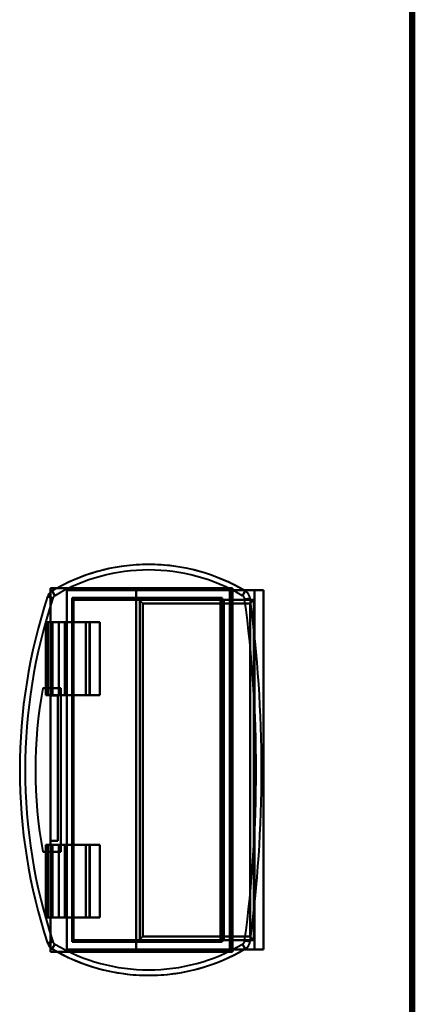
# Model space of a CAD drawing. Header units: millimetres. Extents: x -1087 to 1688, y -120 to 1010.
# Tile 70 of 86: x 112 to 221, y 469 to 740. Entities that reach past the tile are written whole.
import ezdxf

# ---------------------------------------------------------------- set-up
doc = ezdxf.new("R2010")
doc.units = ezdxf.units.MM
doc.layers.add('G-IMPT', color=8, linetype='Continuous', lineweight=40)

# ---------------------------------------------------------------- blocks, each defined once
blk = doc.blocks.new('NEXA 700 CALQUES_dwg-751640-Arrière')
at = {"layer": 'G-IMPT'}
for p, q in [((220.47, 129.47), (220.47, 937.27)), ((121.39, 582.58), (122.15, 581.29)), ((122.15, 581.29), (121.39, 582.58)), ((170.27, 582.77), (170.27, 483.97)), ((170.73, 582.77), (170.27, 582.77)), ((170.27, 582.77), (170.73, 582.77)), ((174.47, 582.58), (173.7, 581.29)), ((173.7, 581.29), (174.47, 582.58)), ((177.07, 582.77), (179.47, 582.77)), ((179.47, 582.77), (177.07, 582.77)), ((179.47, 483.97), (179.47, 582.77)), ((120.16, 581.05), (121.58, 580.58)), ((121.58, 580.58), (120.16, 581.05)), ((167.67, 580.17), (167.67, 486.57)), ((167.67, 580.17), (168.56, 580.17)), ((168.56, 580.17), (167.67, 580.17)), ((175.81, 580.55), (174.33, 580.35)), ((174.33, 580.35), (175.81, 580.55)), ((119.67, 573.97), (119.67, 553.97)), ((119.67, 573.97), (119.98, 573.97)), ((119.98, 573.97), (119.67, 573.97)), ((121.53, 573.97), (124.91, 573.97)), ((124.91, 573.97), (121.53, 573.97)), ((125.19, 573.97), (123.26, 573.97)), ((123.26, 573.97), (125.19, 573.97)), ((131.89, 573.97), (130.69, 573.97)), ((130.69, 573.97), (131.89, 573.97)), ((131.89, 553.97), (131.89, 573.97)), ((119.98, 553.97), (119.67, 553.97)), ((119.67, 553.97), (119.98, 553.97)), ((124.91, 553.97), (121.53, 553.97)), ((121.53, 553.97), (124.91, 553.97)), ((123.26, 553.97), (125.19, 553.97)), ((125.19, 553.97), (123.26, 553.97)), ((130.69, 553.97), (131.89, 553.97)), ((131.89, 553.97), (130.69, 553.97)), ((119.67, 512.77), (119.67, 492.77)), ((119.67, 512.77), (119.98, 512.77)), ((119.98, 512.77), (119.67, 512.77)), ((121.53, 512.77), (124.91, 512.77)), ((124.91, 512.77), (121.53, 512.77)), ((125.19, 512.77), (123.26, 512.77)), ((123.26, 512.77), (125.19, 512.77)), ((131.89, 512.77), (130.69, 512.77)), ((130.69, 512.77), (131.89, 512.77)), ((131.89, 492.77), (131.89, 512.77)), ((119.98, 492.77), (119.67, 492.77)), ((119.67, 492.77), (119.98, 492.77)), ((124.91, 492.77), (121.53, 492.77)), ((121.53, 492.77), (124.91, 492.77)), ((123.26, 492.77), (125.19, 492.77)), ((125.19, 492.77), (123.26, 492.77)), ((130.69, 492.77), (131.89, 492.77)), ((131.89, 492.77), (130.69, 492.77)), ((120.16, 485.69), (121.58, 486.16)), ((121.58, 486.16), (120.16, 485.69)), ((122.15, 485.45), (121.39, 484.17)), ((121.39, 484.17), (122.15, 485.45)), ((168.56, 486.57), (167.67, 486.57)), ((167.67, 486.57), (168.56, 486.57)), ((174.47, 484.17), (173.7, 485.45)), ((173.7, 485.45), (174.47, 484.17)), ((175.81, 486.2), (174.33, 486.4)), ((174.33, 486.4), (175.81, 486.2)), ((170.27, 483.97), (170.73, 483.97)), ((170.73, 483.97), (170.27, 483.97)), ((179.47, 483.97), (177.07, 483.97)), ((177.07, 483.97), (179.47, 483.97))]:
    blk.add_line(p, q, dxfattribs=at)
at = {"layer": 'G-IMPT', "flags": 128}
for points in [[(219.87, 937.27), (219.87, 735.32), (219.87, 533.37), (219.87, 331.42), (219.87, 129.47)], [(219.87, 937.27), (219.87, 735.32), (219.87, 533.37), (219.87, 331.42), (219.87, 129.47)], [(219.87, 129.47), (219.87, 331.42), (219.87, 533.37), (219.87, 735.32), (219.87, 937.27)], [(219.97, 129.47), (219.97, 331.42), (219.97, 533.37), (219.97, 735.32), (219.97, 937.27)], [(219.97, 937.27), (219.97, 735.32), (219.97, 533.37), (219.97, 331.42), (219.97, 129.47)], [(219.97, 129.47), (219.97, 331.42), (219.97, 533.37), (219.97, 735.32), (219.97, 937.27)], [(220.37, 128.97), (220.37, 331.17), (220.37, 533.37), (220.37, 735.57), (220.37, 937.77)], [(220.37, 128.97), (220.37, 331.17), (220.37, 533.37), (220.37, 735.57), (220.37, 937.77)], [(220.37, 937.77), (220.37, 735.57), (220.37, 533.37), (220.37, 331.17), (220.37, 128.97)], [(220.47, 937.77), (220.47, 735.57), (220.47, 533.37), (220.47, 331.17), (220.47, 128.97)], [(220.47, 937.27), (220.47, 735.32), (220.47, 533.37), (220.47, 331.42), (220.47, 129.47)], [(220.47, 129.47), (220.47, 331.42), (220.47, 533.37), (220.47, 735.32), (220.47, 937.27)], [(220.47, 937.27), (220.47, 735.32), (220.47, 533.37), (220.47, 331.42), (220.47, 129.47)], [(220.47, 937.27), (220.47, 735.32), (220.47, 533.37), (220.47, 331.42), (220.47, 129.47)], [(220.47, 129.47), (220.47, 331.42), (220.47, 533.37), (220.47, 735.32), (220.47, 937.27)], [(220.47, 129.47), (220.47, 331.42), (220.47, 533.37), (220.47, 735.32), (220.47, 937.27)], [(220.97, 128.97), (220.97, 331.17), (220.97, 533.37), (220.97, 735.57), (220.97, 937.77)], [(220.97, 128.97), (220.97, 331.17), (220.97, 533.37), (220.97, 735.57), (220.97, 937.77)], [(220.97, 937.77), (220.97, 735.57), (220.97, 533.37), (220.97, 331.17), (220.97, 128.97)], [(220.97, 937.77), (220.97, 735.57), (220.97, 533.37), (220.97, 331.17), (220.97, 128.97)], [(120.97, 583.37), (120.97, 575.99), (120.97, 568.61), (120.97, 561.23), (120.97, 553.85)], [(120.97, 582.28), (120.97, 582.55), (120.97, 582.82), (120.97, 583.1), (120.97, 583.37)], [(120.97, 583.37), (121.42, 583.37), (121.87, 583.37), (122.32, 583.37), (122.77, 583.37)], [(170.97, 583.37), (158.47, 583.37), (145.97, 583.37), (133.47, 583.37), (120.97, 583.37)], [(120.97, 583.37), (133.47, 583.37), (145.97, 583.37), (158.47, 583.37), (170.97, 583.37)], [(120.97, 553.85), (120.97, 561.23), (120.97, 568.61), (120.97, 575.99), (120.97, 583.37)], [(122.77, 583.37), (122.32, 583.37), (121.87, 583.37), (121.42, 583.37), (120.97, 583.37)], [(120.97, 583.37), (120.97, 583.1), (120.97, 582.82), (120.97, 582.55), (120.97, 582.28)], [(120.97, 582.28), (120.97, 575.17), (120.97, 568.06), (120.97, 560.95), (120.97, 553.85)], [(120.97, 553.85), (120.97, 560.95), (120.97, 568.06), (120.97, 575.17), (120.97, 582.28)], [(170.97, 583.37), (158.92, 583.37), (146.87, 583.37), (134.82, 583.37), (122.77, 583.37)], [(122.77, 583.37), (134.82, 583.37), (146.87, 583.37), (158.92, 583.37), (170.97, 583.37)], [(170.27, 582.77), (159.07, 582.77), (147.87, 582.77), (136.67, 582.77), (125.47, 582.77)], [(125.47, 582.77), (130.22, 582.77), (134.97, 582.77), (139.72, 582.77), (144.47, 582.77)], [(125.47, 582.77), (125.47, 558.07), (125.47, 533.37), (125.47, 508.67), (125.47, 483.97)], [(144.47, 582.77), (139.72, 582.77), (134.97, 582.77), (130.22, 582.77), (125.47, 582.77)], [(125.47, 483.97), (125.47, 508.67), (125.47, 533.37), (125.47, 558.07), (125.47, 582.77)], [(125.47, 582.77), (136.67, 582.77), (147.87, 582.77), (159.07, 582.77), (170.27, 582.77)], [(177.07, 582.77), (168.92, 582.77), (160.77, 582.77), (152.62, 582.77), (144.47, 582.77)], [(144.47, 582.77), (144.47, 558.07), (144.47, 533.37), (144.47, 508.67), (144.47, 483.97)], [(144.47, 582.77), (152.62, 582.77), (160.77, 582.77), (168.92, 582.77), (177.07, 582.77)], [(144.47, 483.97), (144.47, 508.67), (144.47, 533.37), (144.47, 558.07), (144.47, 582.77)], [(170.27, 483.97), (170.27, 508.67), (170.27, 533.37), (170.27, 558.07), (170.27, 582.77)], [(170.27, 582.77), (170.27, 558.07), (170.27, 533.37), (170.27, 508.67), (170.27, 483.97)], [(170.27, 483.97), (170.27, 508.67), (170.27, 533.37), (170.27, 558.07), (170.27, 582.77)], [(170.27, 582.77), (170.27, 558.07), (170.27, 533.37), (170.27, 508.67), (170.27, 483.97)], [(170.73, 582.77), (170.73, 558.07), (170.73, 533.37), (170.73, 508.67), (170.73, 483.97)], [(170.73, 582.77), (172.91, 582.77), (175.1, 582.77), (177.28, 582.77), (179.47, 582.77)], [(170.73, 483.97), (170.73, 508.67), (170.73, 533.37), (170.73, 558.07), (170.73, 582.77)], [(179.47, 582.77), (177.28, 582.77), (175.1, 582.77), (172.91, 582.77), (170.73, 582.77)], [(170.97, 483.37), (170.97, 508.37), (170.97, 533.37), (170.97, 558.37), (170.97, 583.37)], [(170.97, 583.37), (170.97, 558.37), (170.97, 533.37), (170.97, 508.37), (170.97, 483.37)], [(170.97, 483.37), (170.97, 508.37), (170.97, 533.37), (170.97, 558.37), (170.97, 583.37)], [(170.97, 583.37), (170.97, 558.37), (170.97, 533.37), (170.97, 508.37), (170.97, 483.37)], [(177.07, 582.77), (177.07, 558.07), (177.07, 533.37), (177.07, 508.67), (177.07, 483.97)], [(177.07, 483.97), (177.07, 508.67), (177.07, 533.37), (177.07, 558.07), (177.07, 582.77)], [(179.47, 582.77), (179.47, 558.07), (179.47, 533.37), (179.47, 508.67), (179.47, 483.97)], [(179.47, 582.77), (179.47, 558.07), (179.47, 533.37), (179.47, 508.67), (179.47, 483.97)], [(179.47, 483.97), (179.47, 508.67), (179.47, 533.37), (179.47, 558.07), (179.47, 582.77)], [(179.47, 483.97), (179.47, 508.67), (179.47, 533.37), (179.47, 558.07), (179.47, 582.77)], [(126.9, 486.07), (126.9, 509.72), (126.9, 533.37), (126.9, 557.02), (126.9, 580.67)], [(126.9, 580.67), (137.22, 580.67), (147.54, 580.67), (157.85, 580.67), (168.17, 580.67)], [(168.17, 580.67), (157.85, 580.67), (147.54, 580.67), (137.22, 580.67), (126.9, 580.67)], [(126.9, 580.67), (126.9, 557.02), (126.9, 533.37), (126.9, 509.72), (126.9, 486.07)], [(127.3, 486.48), (127.3, 509.92), (127.3, 533.37), (127.3, 556.82), (127.3, 580.27)], [(127.3, 580.27), (127.3, 556.82), (127.3, 533.37), (127.3, 509.92), (127.3, 486.48)], [(127.52, 580.17), (131.9, 580.17), (136.29, 580.17), (140.67, 580.17), (145.05, 580.17)], [(145.05, 580.17), (140.67, 580.17), (136.29, 580.17), (131.9, 580.17), (127.52, 580.17)], [(127.52, 580.17), (137.56, 580.17), (147.6, 580.17), (157.63, 580.17), (167.67, 580.17)], [(167.67, 580.17), (157.63, 580.17), (147.6, 580.17), (137.56, 580.17), (127.52, 580.17)], [(145.05, 580.17), (153.01, 580.17), (160.96, 580.17), (168.92, 580.17), (176.87, 580.17)], [(176.87, 580.17), (168.92, 580.17), (160.96, 580.17), (153.01, 580.17), (145.05, 580.17)], [(145.49, 486.77), (145.49, 510.07), (145.49, 533.37), (145.49, 556.68), (145.49, 579.98)], [(145.49, 579.98), (145.49, 556.68), (145.49, 533.37), (145.49, 510.07), (145.49, 486.77)], [(167.67, 580.17), (167.67, 556.77), (167.67, 533.37), (167.67, 509.97), (167.67, 486.57)], [(167.67, 580.17), (167.67, 556.77), (167.67, 533.37), (167.67, 509.97), (167.67, 486.57)], [(167.67, 486.57), (167.67, 509.97), (167.67, 533.37), (167.67, 556.77), (167.67, 580.17)], [(167.67, 486.57), (167.67, 509.97), (167.67, 533.37), (167.67, 556.77), (167.67, 580.17)], [(168.17, 580.67), (168.17, 557.02), (168.17, 533.37), (168.17, 509.72), (168.17, 486.07)], [(168.17, 486.07), (168.17, 509.72), (168.17, 533.37), (168.17, 557.02), (168.17, 580.67)], [(176.87, 580.17), (174.79, 580.17), (172.71, 580.17), (170.64, 580.17), (168.56, 580.17)], [(168.56, 580.17), (168.56, 556.77), (168.56, 533.37), (168.56, 509.97), (168.56, 486.57)], [(168.56, 486.57), (168.56, 509.97), (168.56, 533.37), (168.56, 556.77), (168.56, 580.17)], [(168.56, 580.17), (170.64, 580.17), (172.71, 580.17), (174.79, 580.17), (176.87, 580.17)], [(176.87, 580.17), (176.87, 556.77), (176.87, 533.37), (176.87, 509.97), (176.87, 486.57)], [(176.87, 486.57), (176.87, 509.97), (176.87, 533.37), (176.87, 556.77), (176.87, 580.17)], [(176.87, 580.17), (176.87, 556.77), (176.87, 533.37), (176.87, 509.97), (176.87, 486.57)], [(176.87, 486.57), (176.87, 509.97), (176.87, 533.37), (176.87, 556.77), (176.87, 580.17)], [(146.29, 487.57), (146.29, 510.47), (146.29, 533.37), (146.29, 556.27), (146.29, 579.17)], [(146.29, 579.17), (153.69, 579.17), (161.08, 579.17), (168.48, 579.17), (175.87, 579.17)], [(146.29, 579.17), (146.29, 556.27), (146.29, 533.37), (146.29, 510.47), (146.29, 487.57)], [(175.87, 579.17), (168.48, 579.17), (161.08, 579.17), (153.69, 579.17), (146.29, 579.17)], [(175.87, 487.57), (175.87, 510.47), (175.87, 533.37), (175.87, 556.27), (175.87, 579.17)], [(175.87, 579.17), (175.87, 556.27), (175.87, 533.37), (175.87, 510.47), (175.87, 487.57)], [(119.71, 573.97), (119.7, 573.97), (119.69, 573.97), (119.68, 573.97), (119.67, 573.97)], [(119.67, 573.97), (119.67, 568.97), (119.67, 563.97), (119.67, 558.97), (119.67, 553.97)], [(119.67, 553.97), (119.67, 558.97), (119.67, 563.97), (119.67, 568.97), (119.67, 573.97)], [(119.67, 573.97), (119.68, 573.97), (119.69, 573.97), (119.7, 573.97), (119.71, 573.97)], [(121.53, 573.97), (121.08, 573.97), (120.62, 573.97), (120.16, 573.97), (119.71, 573.97)], [(119.71, 573.97), (119.71, 568.97), (119.71, 563.97), (119.71, 558.97), (119.71, 553.97)], [(119.71, 553.97), (119.71, 558.97), (119.71, 563.97), (119.71, 568.97), (119.71, 573.97)], [(119.71, 573.97), (120.16, 573.97), (120.62, 573.97), (121.08, 573.97), (121.53, 573.97)], [(119.98, 573.97), (119.98, 568.97), (119.98, 563.97), (119.98, 558.97), (119.98, 553.97)], [(119.98, 553.97), (119.98, 558.97), (119.98, 563.97), (119.98, 568.97), (119.98, 573.97)], [(119.98, 573.97), (120.05, 573.97), (120.12, 573.97), (120.18, 573.97), (120.25, 573.97)], [(120.25, 573.97), (120.18, 573.97), (120.12, 573.97), (120.05, 573.97), (119.98, 573.97)], [(120.25, 573.97), (120.25, 568.97), (120.25, 563.97), (120.25, 558.97), (120.25, 553.97)], [(120.25, 553.97), (120.25, 558.97), (120.25, 563.97), (120.25, 568.97), (120.25, 573.97)], [(120.25, 573.97), (121, 573.97), (121.75, 573.97), (122.51, 573.97), (123.26, 573.97)], [(123.26, 573.97), (122.51, 573.97), (121.75, 573.97), (121, 573.97), (120.25, 573.97)], [(121.53, 573.97), (121.53, 568.97), (121.53, 563.97), (121.53, 558.97), (121.53, 553.97)], [(121.53, 553.97), (121.53, 558.97), (121.53, 563.97), (121.53, 568.97), (121.53, 573.97)], [(123.26, 573.97), (123.26, 568.97), (123.26, 563.97), (123.26, 558.97), (123.26, 553.97)], [(123.26, 553.97), (123.26, 558.97), (123.26, 563.97), (123.26, 568.97), (123.26, 573.97)], [(124.91, 553.97), (124.91, 558.97), (124.91, 563.97), (124.91, 568.97), (124.91, 573.97)], [(134.51, 573.97), (132.11, 573.97), (129.71, 573.97), (127.31, 573.97), (124.91, 573.97)], [(124.91, 573.97), (124.91, 568.97), (124.91, 563.97), (124.91, 558.97), (124.91, 553.97)], [(124.91, 573.97), (127.31, 573.97), (129.71, 573.97), (132.11, 573.97), (134.51, 573.97)], [(125.19, 573.97), (125.19, 568.97), (125.19, 563.97), (125.19, 558.97), (125.19, 553.97)], [(125.19, 553.97), (125.19, 558.97), (125.19, 563.97), (125.19, 568.97), (125.19, 573.97)], [(125.19, 573.97), (126.57, 573.97), (127.94, 573.97), (129.32, 573.97), (130.69, 573.97)], [(130.69, 573.97), (129.32, 573.97), (127.94, 573.97), (126.57, 573.97), (125.19, 573.97)], [(130.69, 573.97), (130.69, 568.97), (130.69, 563.97), (130.69, 558.97), (130.69, 553.97)], [(130.69, 553.97), (130.69, 558.97), (130.69, 563.97), (130.69, 568.97), (130.69, 573.97)], [(131.66, 573.97), (131.66, 568.97), (131.66, 563.97), (131.66, 558.97), (131.66, 553.97)], [(134.51, 573.97), (133.8, 573.97), (133.08, 573.97), (132.37, 573.97), (131.66, 573.97)], [(131.66, 573.97), (132.37, 573.97), (133.08, 573.97), (133.8, 573.97), (134.51, 573.97)], [(131.66, 553.97), (131.66, 558.97), (131.66, 563.97), (131.66, 568.97), (131.66, 573.97)], [(134.51, 553.97), (134.51, 558.97), (134.51, 563.97), (134.51, 568.97), (134.51, 573.97)], [(134.51, 573.97), (134.51, 568.97), (134.51, 563.97), (134.51, 558.97), (134.51, 553.97)], [(118.8, 555.87), (120.05, 555.87), (121.3, 555.87), (122.55, 555.87), (123.8, 555.87)], [(123.8, 555.87), (122.55, 555.87), (121.3, 555.87), (120.05, 555.87), (118.8, 555.87)], [(118.8, 555.87), (120.05, 555.87), (121.3, 555.87), (122.55, 555.87), (123.8, 555.87)], [(123.8, 555.87), (122.55, 555.87), (121.3, 555.87), (120.05, 555.87), (118.8, 555.87)], [(123.8, 555.87), (123.8, 544.62), (123.8, 533.37), (123.8, 522.12), (123.8, 510.87)], [(123.8, 510.87), (123.8, 522.12), (123.8, 533.37), (123.8, 544.62), (123.8, 555.87)], [(123.8, 555.87), (123.8, 544.62), (123.8, 533.37), (123.8, 522.12), (123.8, 510.87)], [(123.8, 510.87), (123.8, 522.12), (123.8, 533.37), (123.8, 544.62), (123.8, 555.87)], [(119.67, 553.97), (119.68, 553.97), (119.69, 553.97), (119.7, 553.97), (119.71, 553.97)], [(119.71, 553.97), (119.7, 553.97), (119.69, 553.97), (119.68, 553.97), (119.67, 553.97)], [(119.71, 553.97), (120.16, 553.97), (120.62, 553.97), (121.08, 553.97), (121.53, 553.97)], [(121.53, 553.97), (121.08, 553.97), (120.62, 553.97), (120.16, 553.97), (119.71, 553.97)], [(120.25, 553.97), (120.18, 553.97), (120.12, 553.97), (120.05, 553.97), (119.98, 553.97)], [(119.98, 553.97), (120.05, 553.97), (120.12, 553.97), (120.18, 553.97), (120.25, 553.97)], [(123.26, 553.97), (122.51, 553.97), (121.75, 553.97), (121, 553.97), (120.25, 553.97)], [(120.25, 553.97), (121, 553.97), (121.75, 553.97), (122.51, 553.97), (123.26, 553.97)], [(122.97, 553.85), (122.47, 553.85), (121.97, 553.85), (121.47, 553.85), (120.97, 553.85)], [(120.97, 553.85), (120.97, 543.85), (120.97, 533.85), (120.97, 523.85), (120.97, 513.85)], [(120.97, 553.85), (121.47, 553.85), (121.97, 553.85), (122.47, 553.85), (122.97, 553.85)], [(122.97, 553.85), (122.47, 553.85), (121.97, 553.85), (121.47, 553.85), (120.97, 553.85)], [(120.97, 553.85), (121.47, 553.85), (121.97, 553.85), (122.47, 553.85), (122.97, 553.85)], [(120.97, 553.85), (120.97, 543.85), (120.97, 533.85), (120.97, 523.85), (120.97, 513.85)], [(120.97, 513.85), (120.97, 523.85), (120.97, 533.85), (120.97, 543.85), (120.97, 553.85)], [(120.97, 513.85), (120.97, 523.85), (120.97, 533.85), (120.97, 543.85), (120.97, 553.85)], [(122.97, 553.85), (122.97, 543.85), (122.97, 533.85), (122.97, 523.85), (122.97, 513.85)], [(122.97, 513.85), (122.97, 523.85), (122.97, 533.85), (122.97, 543.85), (122.97, 553.85)], [(122.97, 513.85), (122.97, 523.85), (122.97, 533.85), (122.97, 543.85), (122.97, 553.85)], [(122.97, 553.85), (122.97, 543.85), (122.97, 533.85), (122.97, 523.85), (122.97, 513.85)], [(134.51, 553.97), (132.11, 553.97), (129.71, 553.97), (127.31, 553.97), (124.91, 553.97)], [(124.91, 553.97), (127.31, 553.97), (129.71, 553.97), (132.11, 553.97), (134.51, 553.97)], [(130.69, 553.97), (129.32, 553.97), (127.94, 553.97), (126.57, 553.97), (125.19, 553.97)], [(125.19, 553.97), (126.57, 553.97), (127.94, 553.97), (129.32, 553.97), (130.69, 553.97)], [(131.66, 553.97), (132.37, 553.97), (133.08, 553.97), (133.8, 553.97), (134.51, 553.97)], [(134.51, 553.97), (133.8, 553.97), (133.08, 553.97), (132.37, 553.97), (131.66, 553.97)], [(119.71, 512.77), (119.7, 512.77), (119.69, 512.77), (119.68, 512.77), (119.67, 512.77)], [(119.67, 512.77), (119.67, 507.77), (119.67, 502.77), (119.67, 497.77), (119.67, 492.77)], [(119.67, 492.77), (119.67, 497.77), (119.67, 502.77), (119.67, 507.77), (119.67, 512.77)], [(119.67, 512.77), (119.68, 512.77), (119.69, 512.77), (119.7, 512.77), (119.71, 512.77)], [(121.53, 512.77), (121.08, 512.77), (120.62, 512.77), (120.16, 512.77), (119.71, 512.77)], [(119.71, 512.77), (119.71, 507.77), (119.71, 502.77), (119.71, 497.77), (119.71, 492.77)], [(119.71, 492.77), (119.71, 497.77), (119.71, 502.77), (119.71, 507.77), (119.71, 512.77)], [(119.71, 512.77), (120.16, 512.77), (120.62, 512.77), (121.08, 512.77), (121.53, 512.77)], [(119.98, 512.77), (119.98, 507.77), (119.98, 502.77), (119.98, 497.77), (119.98, 492.77)], [(119.98, 512.77), (120.05, 512.77), (120.12, 512.77), (120.18, 512.77), (120.25, 512.77)], [(119.98, 492.77), (119.98, 497.77), (119.98, 502.77), (119.98, 507.77), (119.98, 512.77)], [(120.25, 512.77), (120.18, 512.77), (120.12, 512.77), (120.05, 512.77), (119.98, 512.77)], [(120.25, 512.77), (120.25, 507.77), (120.25, 502.77), (120.25, 497.77), (120.25, 492.77)], [(120.25, 512.77), (121, 512.77), (121.75, 512.77), (122.51, 512.77), (123.26, 512.77)], [(120.25, 492.77), (120.25, 497.77), (120.25, 502.77), (120.25, 507.77), (120.25, 512.77)], [(123.26, 512.77), (122.51, 512.77), (121.75, 512.77), (121, 512.77), (120.25, 512.77)], [(120.97, 513.85), (121.47, 513.85), (121.97, 513.85), (122.47, 513.85), (122.97, 513.85)], [(122.97, 513.85), (122.47, 513.85), (121.97, 513.85), (121.47, 513.85), (120.97, 513.85)], [(120.97, 513.85), (121.47, 513.85), (121.97, 513.85), (122.47, 513.85), (122.97, 513.85)], [(122.97, 513.85), (122.47, 513.85), (121.97, 513.85), (121.47, 513.85), (120.97, 513.85)], [(120.97, 513.85), (120.97, 506.5), (120.97, 499.16), (120.97, 491.81), (120.97, 484.47)], [(120.97, 484.47), (120.97, 491.81), (120.97, 499.16), (120.97, 506.5), (120.97, 513.85)], [(120.97, 513.85), (120.97, 506.23), (120.97, 498.61), (120.97, 490.99), (120.97, 483.37)], [(120.97, 483.37), (120.97, 490.99), (120.97, 498.61), (120.97, 506.23), (120.97, 513.85)], [(121.53, 512.77), (121.53, 507.77), (121.53, 502.77), (121.53, 497.77), (121.53, 492.77)], [(121.53, 492.77), (121.53, 497.77), (121.53, 502.77), (121.53, 507.77), (121.53, 512.77)], [(123.26, 512.77), (123.26, 507.77), (123.26, 502.77), (123.26, 497.77), (123.26, 492.77)], [(123.26, 492.77), (123.26, 497.77), (123.26, 502.77), (123.26, 507.77), (123.26, 512.77)], [(124.91, 492.77), (124.91, 497.77), (124.91, 502.77), (124.91, 507.77), (124.91, 512.77)], [(134.51, 512.77), (132.11, 512.77), (129.71, 512.77), (127.31, 512.77), (124.91, 512.77)], [(124.91, 512.77), (124.91, 507.77), (124.91, 502.77), (124.91, 497.77), (124.91, 492.77)], [(124.91, 512.77), (127.31, 512.77), (129.71, 512.77), (132.11, 512.77), (134.51, 512.77)], [(125.19, 512.77), (125.19, 507.77), (125.19, 502.77), (125.19, 497.77), (125.19, 492.77)], [(125.19, 512.77), (126.57, 512.77), (127.94, 512.77), (129.32, 512.77), (130.69, 512.77)], [(125.19, 492.77), (125.19, 497.77), (125.19, 502.77), (125.19, 507.77), (125.19, 512.77)], [(130.69, 512.77), (129.32, 512.77), (127.94, 512.77), (126.57, 512.77), (125.19, 512.77)], [(130.69, 512.77), (130.69, 507.77), (130.69, 502.77), (130.69, 497.77), (130.69, 492.77)], [(130.69, 492.77), (130.69, 497.77), (130.69, 502.77), (130.69, 507.77), (130.69, 512.77)], [(131.66, 512.77), (131.66, 507.77), (131.66, 502.77), (131.66, 497.77), (131.66, 492.77)], [(134.51, 512.77), (133.8, 512.77), (133.08, 512.77), (132.37, 512.77), (131.66, 512.77)], [(131.66, 512.77), (132.37, 512.77), (133.08, 512.77), (133.8, 512.77), (134.51, 512.77)], [(131.66, 492.77), (131.66, 497.77), (131.66, 502.77), (131.66, 507.77), (131.66, 512.77)], [(134.51, 492.77), (134.51, 497.77), (134.51, 502.77), (134.51, 507.77), (134.51, 512.77)], [(134.51, 512.77), (134.51, 507.77), (134.51, 502.77), (134.51, 497.77), (134.51, 492.77)], [(123.8, 510.87), (122.55, 510.87), (121.3, 510.87), (120.05, 510.87), (118.8, 510.87)], [(118.8, 510.87), (120.05, 510.87), (121.3, 510.87), (122.55, 510.87), (123.8, 510.87)], [(123.8, 510.87), (122.55, 510.87), (121.3, 510.87), (120.05, 510.87), (118.8, 510.87)], [(118.8, 510.87), (120.05, 510.87), (121.3, 510.87), (122.55, 510.87), (123.8, 510.87)], [(119.67, 492.77), (119.68, 492.77), (119.69, 492.77), (119.7, 492.77), (119.71, 492.77)], [(119.71, 492.77), (119.7, 492.77), (119.69, 492.77), (119.68, 492.77), (119.67, 492.77)], [(119.71, 492.77), (120.16, 492.77), (120.62, 492.77), (121.08, 492.77), (121.53, 492.77)], [(121.53, 492.77), (121.08, 492.77), (120.62, 492.77), (120.16, 492.77), (119.71, 492.77)], [(120.25, 492.77), (120.18, 492.77), (120.12, 492.77), (120.05, 492.77), (119.98, 492.77)], [(119.98, 492.77), (120.05, 492.77), (120.12, 492.77), (120.18, 492.77), (120.25, 492.77)], [(123.26, 492.77), (122.51, 492.77), (121.75, 492.77), (121, 492.77), (120.25, 492.77)], [(120.25, 492.77), (121, 492.77), (121.75, 492.77), (122.51, 492.77), (123.26, 492.77)], [(134.51, 492.77), (132.11, 492.77), (129.71, 492.77), (127.31, 492.77), (124.91, 492.77)], [(124.91, 492.77), (127.31, 492.77), (129.71, 492.77), (132.11, 492.77), (134.51, 492.77)], [(130.69, 492.77), (129.32, 492.77), (127.94, 492.77), (126.57, 492.77), (125.19, 492.77)], [(125.19, 492.77), (126.57, 492.77), (127.94, 492.77), (129.32, 492.77), (130.69, 492.77)], [(131.66, 492.77), (132.37, 492.77), (133.08, 492.77), (133.8, 492.77), (134.51, 492.77)], [(134.51, 492.77), (133.8, 492.77), (133.08, 492.77), (132.37, 492.77), (131.66, 492.77)], [(175.87, 487.57), (168.48, 487.57), (161.08, 487.57), (153.69, 487.57), (146.29, 487.57)], [(146.29, 487.57), (153.69, 487.57), (161.08, 487.57), (168.48, 487.57), (175.87, 487.57)], [(168.17, 486.07), (157.85, 486.07), (147.54, 486.07), (137.22, 486.07), (126.9, 486.07)], [(126.9, 486.07), (137.22, 486.07), (147.54, 486.07), (157.85, 486.07), (168.17, 486.07)], [(167.67, 486.57), (157.63, 486.57), (147.6, 486.57), (137.56, 486.57), (127.52, 486.57)], [(127.52, 486.57), (131.9, 486.57), (136.29, 486.57), (140.67, 486.57), (145.05, 486.57)], [(145.05, 486.57), (140.67, 486.57), (136.29, 486.57), (131.9, 486.57), (127.52, 486.57)], [(127.52, 486.57), (137.56, 486.57), (147.6, 486.57), (157.63, 486.57), (167.67, 486.57)], [(176.87, 486.57), (168.92, 486.57), (160.96, 486.57), (153.01, 486.57), (145.05, 486.57)], [(145.05, 486.57), (153.01, 486.57), (160.96, 486.57), (168.92, 486.57), (176.87, 486.57)], [(168.56, 486.57), (170.64, 486.57), (172.71, 486.57), (174.79, 486.57), (176.87, 486.57)], [(176.87, 486.57), (174.79, 486.57), (172.71, 486.57), (170.64, 486.57), (168.56, 486.57)], [(120.97, 483.37), (120.97, 483.65), (120.97, 483.92), (120.97, 484.19), (120.97, 484.47)], [(120.97, 484.47), (120.97, 484.19), (120.97, 483.92), (120.97, 483.65), (120.97, 483.37)], [(122.77, 483.37), (122.32, 483.37), (121.87, 483.37), (121.42, 483.37), (120.97, 483.37)], [(120.97, 483.37), (133.47, 483.37), (145.97, 483.37), (158.47, 483.37), (170.97, 483.37)], [(170.97, 483.37), (158.47, 483.37), (145.97, 483.37), (133.47, 483.37), (120.97, 483.37)], [(120.97, 483.37), (121.42, 483.37), (121.87, 483.37), (122.32, 483.37), (122.77, 483.37)], [(122.77, 483.37), (134.82, 483.37), (146.87, 483.37), (158.92, 483.37), (170.97, 483.37)], [(170.97, 483.37), (158.92, 483.37), (146.87, 483.37), (134.82, 483.37), (122.77, 483.37)], [(125.47, 483.97), (136.67, 483.97), (147.87, 483.97), (159.07, 483.97), (170.27, 483.97)], [(144.47, 483.97), (139.72, 483.97), (134.97, 483.97), (130.22, 483.97), (125.47, 483.97)], [(125.47, 483.97), (130.22, 483.97), (134.97, 483.97), (139.72, 483.97), (144.47, 483.97)], [(170.27, 483.97), (159.07, 483.97), (147.87, 483.97), (136.67, 483.97), (125.47, 483.97)], [(144.47, 483.97), (152.62, 483.97), (160.77, 483.97), (168.92, 483.97), (177.07, 483.97)], [(177.07, 483.97), (168.92, 483.97), (160.77, 483.97), (152.62, 483.97), (144.47, 483.97)], [(179.47, 483.97), (177.28, 483.97), (175.1, 483.97), (172.91, 483.97), (170.73, 483.97)], [(170.73, 483.97), (172.91, 483.97), (175.1, 483.97), (177.28, 483.97), (179.47, 483.97)]]:
    blk.add_lwpolyline(points, dxfattribs=at)
at = {"layer": 'G-IMPT'}
for centre, radius, start, end in [((147.93, 537.93), 51.94, 59.2713, 120.7287), ((147.93, 537.93), 51.94, 59.2713, 120.7287), ((147.93, 537.93), 50.44, 59.2713, 120.7287), ((147.93, 537.93), 50.44, 59.2713, 120.7287), ((147.93, 537.93), 51.94, 59.2713, 118.9709), ((147.93, 537.93), 51.94, 59.2713, 118.9709), ((122.82, 580.17), 2.8, 120.7287, 161.6793), ((122.82, 580.17), 2.8, 120.7287, 161.6793), ((122.82, 580.17), 2.8, 131.2648, 161.6793), ((122.82, 580.17), 2.8, 131.2648, 161.6793), ((122.82, 580.17), 2.8, 120.7287, 131.2648), ((122.82, 580.17), 2.8, 120.7287, 131.2648), ((147.93, 537.93), 51.94, 118.9709, 120.7287), ((147.93, 537.93), 51.94, 118.9709, 120.7287), ((173.04, 580.17), 2.8, 7.6895, 59.2713), ((173.04, 580.17), 2.8, 7.6895, 59.2713), ((173.04, 580.17), 2.8, 7.6895, 59.2713), ((173.04, 580.17), 2.8, 7.6895, 59.2713), ((264.16, 533.37), 151.69, 161.6793, 198.3207), ((264.16, 533.37), 151.69, 161.6793, 198.3207), ((264.16, 533.37), 151.69, 161.6793, 198.3207), ((264.16, 533.37), 151.69, 161.6793, 198.3207), ((264.16, 533.37), 150.19, 161.6793, 198.3207), ((264.16, 533.37), 150.19, 161.6793, 198.3207), ((122.82, 580.17), 1.3, 120.7287, 161.6793), ((122.82, 580.17), 1.3, 120.7287, 161.6793), ((173.04, 580.17), 1.3, 7.6895, 59.2713), ((173.04, 580.17), 1.3, 7.6895, 59.2713), ((-173.58, 533.37), 351.06, 352.3105, 7.6895), ((-173.58, 533.37), 351.06, 352.3105, 7.6895), ((-173.58, 533.37), 352.56, 352.3105, 7.6895), ((-173.58, 533.37), 352.56, 352.3105, 7.6895), ((-173.58, 533.37), 352.56, 352.3105, 7.6895), ((-173.58, 533.37), 352.56, 352.3105, 7.6895), ((243.75, 533.37), 126.96, 169.7923, 190.2077), ((243.75, 533.37), 126.96, 169.7923, 190.2077), ((243.75, 533.37), 126.96, 169.7923, 190.2077), ((243.75, 533.37), 126.96, 169.7923, 190.2077), ((122.82, 486.57), 2.8, 198.3207, 239.2713), ((122.82, 486.57), 2.8, 198.3207, 239.2713), ((122.82, 486.57), 2.8, 198.3207, 228.7352), ((122.82, 486.57), 2.8, 198.3207, 228.7352), ((122.82, 486.57), 1.3, 198.3207, 239.2713), ((122.82, 486.57), 1.3, 198.3207, 239.2713), ((147.93, 528.82), 50.44, 239.2713, 300.7287), ((147.93, 528.82), 50.44, 239.2713, 300.7287), ((173.04, 486.57), 1.3, 300.7287, 352.3105), ((173.04, 486.57), 1.3, 300.7287, 352.3105), ((173.04, 486.57), 2.8, 300.7287, 352.3105), ((173.04, 486.57), 2.8, 300.7287, 352.3105), ((173.04, 486.57), 2.8, 300.7287, 352.3105), ((173.04, 486.57), 2.8, 300.7287, 352.3105), ((122.82, 486.57), 2.8, 228.7352, 239.2713), ((122.82, 486.57), 2.8, 228.7352, 239.2713), ((147.93, 528.82), 51.94, 239.2713, 300.7287), ((147.93, 528.82), 51.94, 239.2713, 241.0291), ((147.93, 528.82), 51.94, 239.2713, 300.7287), ((147.93, 528.82), 51.94, 239.2713, 241.0291), ((147.93, 528.82), 51.94, 241.0291, 300.7287), ((147.93, 528.82), 51.94, 241.0291, 300.7287)]:
    blk.add_arc(centre, radius, start, end, dxfattribs=at)
for points, knots in [([(126.9, 580.67), (126.94, 580.63), (127.02, 580.56), (127.17, 580.41), (127.26, 580.32), (127.3, 580.27)], [0, 0, 0, 0, 0.25, 0.5, 1, 1, 1, 1]), ([(127.3, 580.27), (127.27, 580.3), (127.18, 580.39), (127.04, 580.54), (126.94, 580.63), (126.9, 580.67)], [0, 0, 0, 0, 0.375, 0.75, 1, 1, 1, 1]), ([(146.29, 579.17), (146.21, 579.25), (146.1, 579.37), (145.91, 579.56), (145.7, 579.77), (145.56, 579.91), (145.49, 579.98)], [0, 0, 0, 0, 0.25, 0.375, 0.625, 1, 1, 1, 1]), ([(168.17, 580.67), (168.1, 580.61), (168, 580.49), (167.85, 580.35), (167.72, 580.22), (167.67, 580.17), (167.67, 580.17)], [0, 0, 0, 0, 0.25, 0.4375, 0.625, 1, 1, 1, 1]), ([(167.67, 580.17), (167.67, 580.17), (167.69, 580.2), (167.78, 580.29), (167.93, 580.43), (168.07, 580.57), (168.17, 580.67)], [0, 0, 0, 0, 0.25, 0.4375, 0.625, 1, 1, 1, 1]), ([(146.29, 487.57), (146.22, 487.49), (146.1, 487.38), (145.91, 487.19), (145.7, 486.98), (145.56, 486.84), (145.49, 486.77)], [0, 0, 0, 0, 0.25, 0.375, 0.625, 1, 1, 1, 1]), ([(126.9, 486.07), (126.94, 486.11), (127.02, 486.19), (127.17, 486.34), (127.26, 486.43), (127.3, 486.48)], [0, 0, 0, 0, 0.25, 0.5, 1, 1, 1, 1]), ([(127.3, 486.48), (127.27, 486.44), (127.18, 486.35), (127.04, 486.21), (126.94, 486.11), (126.9, 486.07)], [0, 0, 0, 0, 0.375, 0.75, 1, 1, 1, 1]), ([(167.67, 486.57), (167.67, 486.57), (167.7, 486.55), (167.79, 486.46), (167.93, 486.32), (168.07, 486.17), (168.17, 486.07)], [0, 0, 0, 0, 0.25, 0.4375, 0.625, 1, 1, 1, 1]), ([(168.17, 486.07), (168.11, 486.14), (167.99, 486.25), (167.85, 486.39), (167.72, 486.52), (167.67, 486.57), (167.67, 486.57)], [0, 0, 0, 0, 0.25, 0.4375, 0.625, 1, 1, 1, 1])]:
    blk.add_open_spline(points, degree=3, knots=knots, dxfattribs=at)
for points in [[(127.3, 580.27), (127.33, 580.24), (127.4, 580.19), (127.48, 580.17), (127.52, 580.17)], [(127.52, 580.17), (127.48, 580.17), (127.4, 580.19), (127.34, 580.24), (127.3, 580.27)], [(145.49, 579.98), (145.46, 580.01), (145.39, 580.07), (145.28, 580.13), (145.17, 580.16), (145.09, 580.17), (145.05, 580.17)], [(145.05, 580.17), (145.13, 580.17), (145.29, 580.14), (145.43, 580.04), (145.49, 579.98)], [(145.49, 579.98), (145.53, 579.93), (145.64, 579.82), (145.84, 579.63), (146.06, 579.41), (146.22, 579.25), (146.29, 579.17)], [(175.87, 579.17), (175.94, 579.24), (176.07, 579.37), (176.25, 579.55), (176.43, 579.72), (176.58, 579.87), (176.71, 580), (176.8, 580.1), (176.86, 580.15), (176.87, 580.17), (176.87, 580.17)], [(176.87, 580.17), (176.87, 580.17), (176.85, 580.16), (176.79, 580.1), (176.7, 580.01), (176.57, 579.88), (176.42, 579.73), (176.25, 579.56), (176.07, 579.37), (175.94, 579.24), (175.87, 579.17)], [(145.49, 486.77), (145.53, 486.81), (145.64, 486.92), (145.84, 487.12), (146.06, 487.34), (146.21, 487.49), (146.29, 487.57)], [(176.87, 486.57), (176.87, 486.57), (176.86, 486.59), (176.8, 486.65), (176.71, 486.75), (176.58, 486.87), (176.43, 487.02), (176.25, 487.19), (176.07, 487.37), (175.94, 487.5), (175.87, 487.57)], [(175.87, 487.57), (175.94, 487.51), (176.07, 487.38), (176.25, 487.19), (176.42, 487.01), (176.57, 486.86), (176.7, 486.74), (176.79, 486.64), (176.85, 486.59), (176.87, 486.57), (176.87, 486.57)], [(127.52, 486.57), (127.48, 486.57), (127.4, 486.56), (127.33, 486.51), (127.3, 486.48)], [(127.3, 486.48), (127.34, 486.51), (127.4, 486.56), (127.48, 486.57), (127.52, 486.57)], [(145.05, 486.57), (145.09, 486.57), (145.17, 486.58), (145.28, 486.62), (145.39, 486.68), (145.46, 486.73), (145.49, 486.77)], [(145.49, 486.77), (145.43, 486.7), (145.29, 486.61), (145.13, 486.57), (145.05, 486.57)]]:
    blk.add_open_spline(points, degree=3, dxfattribs=at)

msp = doc.modelspace()

# ---------------------------------------------------------------- block references
at = {"layer": 'G-IMPT'}
msp.add_blockref('NEXA 700 CALQUES_dwg-751640-Arrière', (0, 0), dxfattribs=at)

doc.saveas('drawing.dxf')
